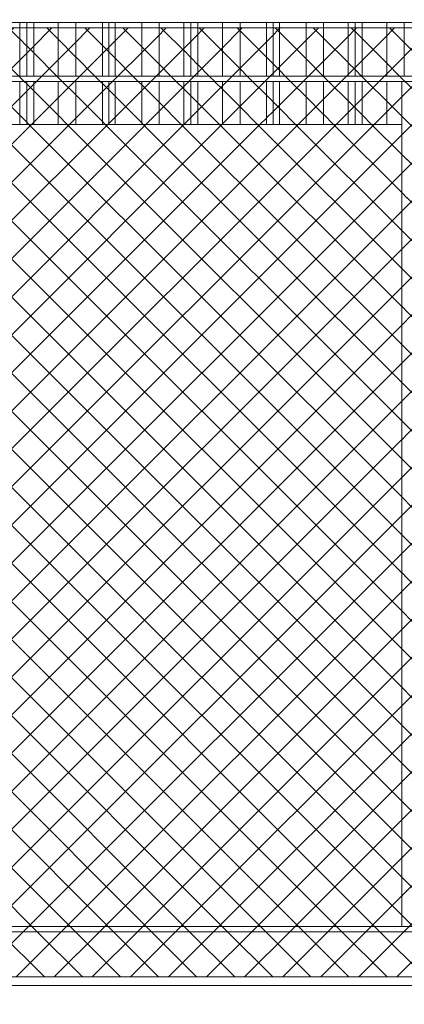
# Model space of a CAD drawing. Header units: millimetres. Extents: x 0 to 1917, y 0 to 847.
# Tile 41 of 230: x 303 to 317, y 679 to 715. Entities that reach past the tile are written whole.
import ezdxf

# ---------------------------------------------------------------- set-up
doc = ezdxf.new("R2010")
doc.units = ezdxf.units.MM
doc.header["$MEASUREMENT"] = 0
doc.set_wipeout_variables(frame=1)
doc.linetypes.add('Wipeout_Contour', pattern=[1000, 0, -1000])
for name, color, linetype in [('Interior - Mobiliário', 7, 'Continuous'), ('Linha & Trama.2D', 7, 'Continuous'), ('Parede.ARQ', 7, 'Continuous')]:
    doc.layers.add(name, color=color, linetype=linetype)

msp = doc.modelspace()

# ---------------------------------------------------------------- wipeouts: each hides what was drawn before it
at = {"color": 254, "linetype": 'Wipeout_Contour', "lineweight": 0, "ltscale": 3078.19317}
msp.add_wipeout([(219.375, 715.528), (219.375, 715.328), (336.975, 715.328), (336.975, 715.528)], dxfattribs=at).dxf.layer = 'Interior - Mobiliário'
at = {"color": 254, "linetype": 'Wipeout_Contour', "lineweight": 0, "ltscale": 3070.00736}
msp.add_wipeout([(219.375, 713.328), (219.375, 713.128), (336.975, 713.128), (336.975, 713.328)], dxfattribs=at).dxf.layer = 'Interior - Mobiliário'
at = {"color": 254, "linetype": 'Wipeout_Contour', "lineweight": 0, "ltscale": 2952.813442}
msp.add_wipeout([(219.375, 681.728), (219.375, 681.528), (336.975, 681.528), (336.975, 681.728)], dxfattribs=at).dxf.layer = 'Interior - Mobiliário'

# ---------------------------------------------------------------- next in the draw order: wipeouts: each hides what was drawn before it
at = {"color": 254, "linetype": 'Wipeout_Contour', "lineweight": 0, "ltscale": 3103.6194}
msp.add_wipeout([(302.795, 715.328), (302.795, 713.328), (303.055, 713.328), (303.055, 715.328)], dxfattribs=at).dxf.layer = 'Interior - Mobiliário'
at = {"color": 254, "linetype": 'Wipeout_Contour', "lineweight": 0, "ltscale": 3064.596054}
msp.add_wipeout([(316.984, 681.728), (317.184, 681.728), (317.184, 713.128), (316.984, 713.128)], dxfattribs=at).dxf.layer = 'Interior - Mobiliário'
at = {"color": 254, "linetype": 'Wipeout_Contour', "lineweight": 0, "ltscale": 3003.885007}
msp.add_wipeout([(336.344, 681.528), (297.823, 681.528), (297.823, 679.528), (336.344, 679.528)], dxfattribs=at).dxf.layer = 'Parede.ARQ'

# ---------------------------------------------------------------- next in the draw order: linework, layer by layer
at = {"layer": 'Interior - Mobiliário', "color": 102, "linetype": 'Continuous', "lineweight": 0}
msp.add_line((302.795, 713.328), (302.795, 715.328), dxfattribs=at)
at = {"layer": 'Interior - Mobiliário', "color": 124, "linetype": 'Continuous', "lineweight": 0}
msp.add_line((219.375, 681.528), (336.975, 681.528), dxfattribs=at)
at = {"layer": 'Linha & Trama.2D', "color": 8, "linetype": 'Continuous', "lineweight": 0}
msp.add_line((220.18, 679.854), (336.344, 679.854), dxfattribs=at)

# ---------------------------------------------------------------- next in the draw order: wipeouts: each hides what was drawn before it
at = {"color": 254, "linetype": 'Wipeout_Contour', "lineweight": 0, "ltscale": 3104.02558}
msp.add_wipeout([(303.055, 715.328), (303.055, 713.328), (303.315, 713.328), (303.315, 715.328)], dxfattribs=at).dxf.layer = 'Interior - Mobiliário'
at = {"color": 254, "linetype": 'Wipeout_Contour', "lineweight": 0, "ltscale": 3046.024318}
msp.add_wipeout([(316.984, 711.528), (297.823, 711.528), (297.823, 681.728), (316.984, 681.728)], dxfattribs=at).dxf.layer = 'Parede.ARQ'
at = {"color": 254, "linetype": 'Wipeout_Contour', "lineweight": 0, "ltscale": 2919.218046}
msp.add_wipeout([(336.975, 679.528), (219.375, 679.528), (219.375, 665.528), (336.975, 665.528)], dxfattribs=at).dxf.layer = 'Parede.ARQ'

# ---------------------------------------------------------------- next in the draw order: linework, layer by layer
at = {"layer": 'Interior - Mobiliário', "color": 102, "linetype": 'Continuous', "lineweight": 0}
msp.add_line((303.055, 713.328), (303.055, 715.328), dxfattribs=at)
at = {"layer": 'Interior - Mobiliário', "color": 124, "linetype": 'Continuous', "lineweight": 0}
msp.add_line((219.375, 681.728), (336.975, 681.728), dxfattribs=at)
at = {"layer": 'Parede.ARQ', "color": 7, "linetype": 'Continuous', "lineweight": 0}
msp.add_line((219.375, 679.528), (336.975, 679.528), dxfattribs=at)

# ---------------------------------------------------------------- next in the draw order: wipeouts: each hides what was drawn before it
at = {"color": 254, "linetype": 'Wipeout_Contour', "lineweight": 0, "ltscale": 3104.944593}
msp.add_wipeout([(303.315, 713.328), (304.23, 713.328), (304.23, 715.328), (303.315, 715.328)], dxfattribs=at).dxf.layer = 'Interior - Mobiliário'
at = {"color": 254, "linetype": 'Wipeout_Contour', "lineweight": 0, "ltscale": 3096.255912}
msp.add_wipeout([(303.055, 713.128), (302.795, 713.128), (302.795, 711.528), (303.055, 711.528)], dxfattribs=at).dxf.layer = 'Interior - Mobiliário'

# ---------------------------------------------------------------- next in the draw order: linework, layer by layer
at = {"layer": 'Interior - Mobiliário', "color": 102, "linetype": 'Continuous', "lineweight": 0}
for p, q in [((303.315, 713.328), (303.315, 715.328)), ((302.795, 711.528), (302.795, 713.128)), ((301.88, 711.528), (302.795, 711.528))]:
    msp.add_line(p, q, dxfattribs=at)

# ---------------------------------------------------------------- next in the draw order: wipeouts: each hides what was drawn before it
at = {"color": 254, "linetype": 'Wipeout_Contour', "lineweight": 0, "ltscale": 3106.170722}
msp.add_wipeout([(304.23, 715.328), (304.23, 713.328), (304.88, 713.328), (304.88, 715.328)], dxfattribs=at).dxf.layer = 'Interior - Mobiliário'
at = {"color": 254, "linetype": 'Wipeout_Contour', "lineweight": 0, "ltscale": 3096.663057}
msp.add_wipeout([(303.055, 711.528), (303.315, 711.528), (303.315, 713.128), (303.055, 713.128)], dxfattribs=at).dxf.layer = 'Interior - Mobiliário'

# ---------------------------------------------------------------- next in the draw order: linework, layer by layer
at = {"layer": 'Interior - Mobiliário', "color": 102, "linetype": 'Continuous', "lineweight": 0}
for p, q in [((304.23, 713.328), (304.23, 715.328)), ((303.055, 711.528), (303.055, 713.128)), ((302.795, 711.528), (303.055, 711.528))]:
    msp.add_line(p, q, dxfattribs=at)

# ---------------------------------------------------------------- next in the draw order: wipeouts: each hides what was drawn before it
at = {"color": 254, "linetype": 'Wipeout_Contour', "lineweight": 0, "ltscale": 3107.454795}
msp.add_wipeout([(305.865, 715.328), (304.88, 715.328), (304.88, 713.328), (305.865, 713.328)], dxfattribs=at).dxf.layer = 'Interior - Mobiliário'
at = {"color": 254, "linetype": 'Wipeout_Contour', "lineweight": 0, "ltscale": 3097.584255}
msp.add_wipeout([(303.315, 711.528), (304.23, 711.528), (304.23, 713.128), (303.315, 713.128)], dxfattribs=at).dxf.layer = 'Interior - Mobiliário'

# ---------------------------------------------------------------- next in the draw order: linework, layer by layer
at = {"layer": 'Interior - Mobiliário', "color": 102, "linetype": 'Continuous', "lineweight": 0}
for p, q in [((304.88, 713.328), (304.88, 715.328)), ((303.315, 711.528), (303.315, 713.128)), ((303.055, 711.528), (303.315, 711.528))]:
    msp.add_line(p, q, dxfattribs=at)

# ---------------------------------------------------------------- next in the draw order: wipeouts: each hides what was drawn before it
at = {"color": 254, "linetype": 'Wipeout_Contour', "lineweight": 0, "ltscale": 3108.418519}
msp.add_wipeout([(306.105, 715.328), (305.865, 715.328), (305.865, 713.328), (306.105, 713.328)], dxfattribs=at).dxf.layer = 'Interior - Mobiliário'
at = {"color": 254, "linetype": 'Wipeout_Contour', "lineweight": 0, "ltscale": 3098.813295}
msp.add_wipeout([(304.23, 711.528), (304.88, 711.528), (304.88, 713.128), (304.23, 713.128)], dxfattribs=at).dxf.layer = 'Interior - Mobiliário'

# ---------------------------------------------------------------- next in the draw order: linework, layer by layer
at = {"layer": 'Interior - Mobiliário', "color": 102, "linetype": 'Continuous', "lineweight": 0}
for p, q in [((305.865, 713.328), (305.865, 715.328)), ((304.23, 711.528), (304.23, 713.128)), ((303.315, 711.528), (304.23, 711.528))]:
    msp.add_line(p, q, dxfattribs=at)

# ---------------------------------------------------------------- next in the draw order: wipeouts: each hides what was drawn before it
at = {"color": 254, "linetype": 'Wipeout_Contour', "lineweight": 0, "ltscale": 3108.796644}
msp.add_wipeout([(306.345, 715.328), (306.105, 715.328), (306.105, 713.328), (306.345, 713.328)], dxfattribs=at).dxf.layer = 'Interior - Mobiliário'
at = {"color": 254, "linetype": 'Wipeout_Contour', "lineweight": 0, "ltscale": 3100.100415}
msp.add_wipeout([(304.88, 713.128), (304.88, 711.528), (305.865, 711.528), (305.865, 713.128)], dxfattribs=at).dxf.layer = 'Interior - Mobiliário'

# ---------------------------------------------------------------- next in the draw order: linework, layer by layer
at = {"layer": 'Interior - Mobiliário', "color": 102, "linetype": 'Continuous', "lineweight": 0}
for p, q in [((306.105, 713.328), (306.105, 715.328)), ((304.88, 711.528), (304.88, 713.128)), ((304.23, 711.528), (304.88, 711.528))]:
    msp.add_line(p, q, dxfattribs=at)

# ---------------------------------------------------------------- next in the draw order: wipeouts: each hides what was drawn before it
at = {"color": 254, "linetype": 'Wipeout_Contour', "lineweight": 0, "ltscale": 3109.762937}
msp.add_wipeout([(306.345, 713.328), (307.33, 713.328), (307.33, 715.328), (306.345, 715.328)], dxfattribs=at).dxf.layer = 'Interior - Mobiliário'
at = {"color": 254, "linetype": 'Wipeout_Contour', "lineweight": 0, "ltscale": 3101.066425}
msp.add_wipeout([(305.865, 711.528), (306.105, 711.528), (306.105, 713.128), (305.865, 713.128)], dxfattribs=at).dxf.layer = 'Interior - Mobiliário'

# ---------------------------------------------------------------- next in the draw order: linework, layer by layer
at = {"layer": 'Interior - Mobiliário', "color": 102, "linetype": 'Continuous', "lineweight": 0}
for p, q in [((306.345, 713.328), (306.345, 715.328)), ((305.865, 711.528), (305.865, 713.128)), ((304.88, 711.528), (305.865, 711.528))]:
    msp.add_line(p, q, dxfattribs=at)

# ---------------------------------------------------------------- next in the draw order: wipeouts: each hides what was drawn before it
at = {"color": 254, "linetype": 'Wipeout_Contour', "lineweight": 0, "ltscale": 3111.054839}
msp.add_wipeout([(307.98, 715.328), (307.33, 715.328), (307.33, 713.328), (307.98, 713.328)], dxfattribs=at).dxf.layer = 'Interior - Mobiliário'
at = {"color": 254, "linetype": 'Wipeout_Contour', "lineweight": 0, "ltscale": 3101.445446}
msp.add_wipeout([(306.105, 711.528), (306.345, 711.528), (306.345, 713.128), (306.105, 713.128)], dxfattribs=at).dxf.layer = 'Interior - Mobiliário'

# ---------------------------------------------------------------- next in the draw order: linework, layer by layer
at = {"layer": 'Interior - Mobiliário', "color": 102, "linetype": 'Continuous', "lineweight": 0}
for p, q in [((307.33, 713.328), (307.33, 715.328)), ((306.105, 711.528), (306.105, 713.128)), ((305.865, 711.528), (306.105, 711.528))]:
    msp.add_line(p, q, dxfattribs=at)

# ---------------------------------------------------------------- next in the draw order: wipeouts: each hides what was drawn before it
at = {"color": 254, "linetype": 'Wipeout_Contour', "lineweight": 0, "ltscale": 3112.294382}
msp.add_wipeout([(307.98, 715.328), (307.98, 713.328), (308.895, 713.328), (308.895, 715.328)], dxfattribs=at).dxf.layer = 'Interior - Mobiliário'
at = {"color": 254, "linetype": 'Wipeout_Contour', "lineweight": 0, "ltscale": 3102.414027}
msp.add_wipeout([(306.345, 711.528), (307.33, 711.528), (307.33, 713.128), (306.345, 713.128)], dxfattribs=at).dxf.layer = 'Interior - Mobiliário'

# ---------------------------------------------------------------- next in the draw order: linework, layer by layer
at = {"layer": 'Interior - Mobiliário', "color": 102, "linetype": 'Continuous', "lineweight": 0}
for p, q in [((307.98, 713.328), (307.98, 715.328)), ((306.345, 711.528), (306.345, 713.128)), ((306.105, 711.528), (306.345, 711.528))]:
    msp.add_line(p, q, dxfattribs=at)

# ---------------------------------------------------------------- next in the draw order: wipeouts: each hides what was drawn before it
at = {"color": 254, "linetype": 'Wipeout_Contour', "lineweight": 0, "ltscale": 3113.226588}
msp.add_wipeout([(308.895, 715.328), (308.895, 713.328), (309.155, 713.328), (309.155, 715.328)], dxfattribs=at).dxf.layer = 'Interior - Mobiliário'
at = {"color": 254, "linetype": 'Wipeout_Contour', "lineweight": 0, "ltscale": 3103.708989}
msp.add_wipeout([(307.33, 711.528), (307.98, 711.528), (307.98, 713.128), (307.33, 713.128)], dxfattribs=at).dxf.layer = 'Interior - Mobiliário'

# ---------------------------------------------------------------- next in the draw order: linework, layer by layer
at = {"layer": 'Interior - Mobiliário', "color": 102, "linetype": 'Continuous', "lineweight": 0}
for p, q in [((308.895, 713.328), (308.895, 715.328)), ((307.33, 711.528), (307.33, 713.128)), ((306.345, 711.528), (307.33, 711.528))]:
    msp.add_line(p, q, dxfattribs=at)

# ---------------------------------------------------------------- next in the draw order: wipeouts: each hides what was drawn before it
at = {"color": 254, "linetype": 'Wipeout_Contour', "lineweight": 0, "ltscale": 3113.639664}
msp.add_wipeout([(309.415, 715.328), (309.155, 715.328), (309.155, 713.328), (309.415, 713.328)], dxfattribs=at).dxf.layer = 'Interior - Mobiliário'
at = {"color": 254, "linetype": 'Wipeout_Contour', "lineweight": 0, "ltscale": 3104.951465}
msp.add_wipeout([(307.98, 711.528), (308.895, 711.528), (308.895, 713.128), (307.98, 713.128)], dxfattribs=at).dxf.layer = 'Interior - Mobiliário'

# ---------------------------------------------------------------- next in the draw order: linework, layer by layer
at = {"layer": 'Interior - Mobiliário', "color": 102, "linetype": 'Continuous', "lineweight": 0}
for p, q in [((309.155, 713.328), (309.155, 715.328)), ((307.98, 711.528), (307.98, 713.128)), ((307.33, 711.528), (307.98, 711.528))]:
    msp.add_line(p, q, dxfattribs=at)

# ---------------------------------------------------------------- next in the draw order: wipeouts: each hides what was drawn before it
at = {"color": 254, "linetype": 'Wipeout_Contour', "lineweight": 0, "ltscale": 3114.574246}
msp.add_wipeout([(309.415, 713.328), (310.33, 713.328), (310.33, 715.328), (309.415, 715.328)], dxfattribs=at).dxf.layer = 'Interior - Mobiliário'
at = {"color": 254, "linetype": 'Wipeout_Contour', "lineweight": 0, "ltscale": 3105.885874}
msp.add_wipeout([(309.155, 713.128), (308.895, 713.128), (308.895, 711.528), (309.155, 711.528)], dxfattribs=at).dxf.layer = 'Interior - Mobiliário'

# ---------------------------------------------------------------- next in the draw order: linework, layer by layer
at = {"layer": 'Interior - Mobiliário', "color": 102, "linetype": 'Continuous', "lineweight": 0}
for p, q in [((309.415, 713.328), (309.415, 715.328)), ((308.895, 711.528), (308.895, 713.128)), ((307.98, 711.528), (308.895, 711.528))]:
    msp.add_line(p, q, dxfattribs=at)

# ---------------------------------------------------------------- next in the draw order: wipeouts: each hides what was drawn before it
at = {"color": 254, "linetype": 'Wipeout_Contour', "lineweight": 0, "ltscale": 3115.821099}
msp.add_wipeout([(310.33, 715.328), (310.33, 713.328), (310.98, 713.328), (310.98, 715.328)], dxfattribs=at).dxf.layer = 'Interior - Mobiliário'
at = {"color": 254, "linetype": 'Wipeout_Contour', "lineweight": 0, "ltscale": 3106.299927}
msp.add_wipeout([(309.155, 711.528), (309.415, 711.528), (309.415, 713.128), (309.155, 713.128)], dxfattribs=at).dxf.layer = 'Interior - Mobiliário'

# ---------------------------------------------------------------- next in the draw order: linework, layer by layer
at = {"layer": 'Interior - Mobiliário', "color": 102, "linetype": 'Continuous', "lineweight": 0}
for p, q in [((310.33, 713.328), (310.33, 715.328)), ((309.155, 711.528), (309.155, 713.128)), ((308.895, 711.528), (309.155, 711.528))]:
    msp.add_line(p, q, dxfattribs=at)

# ---------------------------------------------------------------- next in the draw order: wipeouts: each hides what was drawn before it
at = {"color": 254, "linetype": 'Wipeout_Contour', "lineweight": 0, "ltscale": 3117.126788}
msp.add_wipeout([(310.98, 713.328), (311.965, 713.328), (311.965, 715.328), (310.98, 715.328)], dxfattribs=at).dxf.layer = 'Interior - Mobiliário'
at = {"color": 254, "linetype": 'Wipeout_Contour', "lineweight": 0, "ltscale": 3107.236716}
msp.add_wipeout([(309.415, 713.128), (309.415, 711.528), (310.33, 711.528), (310.33, 713.128)], dxfattribs=at).dxf.layer = 'Interior - Mobiliário'

# ---------------------------------------------------------------- next in the draw order: linework, layer by layer
at = {"layer": 'Interior - Mobiliário', "color": 102, "linetype": 'Continuous', "lineweight": 0}
for p, q in [((310.98, 713.328), (310.98, 715.328)), ((309.415, 711.528), (309.415, 713.128)), ((309.155, 711.528), (309.415, 711.528))]:
    msp.add_line(p, q, dxfattribs=at)

# ---------------------------------------------------------------- next in the draw order: wipeouts: each hides what was drawn before it
at = {"color": 254, "linetype": 'Wipeout_Contour', "lineweight": 0, "ltscale": 3118.106703}
msp.add_wipeout([(311.965, 715.328), (311.965, 713.328), (312.205, 713.328), (312.205, 715.328)], dxfattribs=at).dxf.layer = 'Interior - Mobiliário'
at = {"color": 254, "linetype": 'Wipeout_Contour', "lineweight": 0, "ltscale": 3108.486512}
msp.add_wipeout([(310.33, 711.528), (310.98, 711.528), (310.98, 713.128), (310.33, 713.128)], dxfattribs=at).dxf.layer = 'Interior - Mobiliário'

# ---------------------------------------------------------------- next in the draw order: linework, layer by layer
at = {"layer": 'Interior - Mobiliário', "color": 102, "linetype": 'Continuous', "lineweight": 0}
for p, q in [((311.965, 713.328), (311.965, 715.328)), ((310.33, 711.528), (310.33, 713.128)), ((309.415, 711.528), (310.33, 711.528))]:
    msp.add_line(p, q, dxfattribs=at)

# ---------------------------------------------------------------- next in the draw order: wipeouts: each hides what was drawn before it
at = {"color": 254, "linetype": 'Wipeout_Contour', "lineweight": 0, "ltscale": 3118.491165}
msp.add_wipeout([(312.205, 715.328), (312.205, 713.328), (312.445, 713.328), (312.445, 715.328)], dxfattribs=at).dxf.layer = 'Interior - Mobiliário'
at = {"color": 254, "linetype": 'Wipeout_Contour', "lineweight": 0, "ltscale": 3109.795279}
msp.add_wipeout([(310.98, 711.528), (311.965, 711.528), (311.965, 713.128), (310.98, 713.128)], dxfattribs=at).dxf.layer = 'Interior - Mobiliário'

# ---------------------------------------------------------------- next in the draw order: linework, layer by layer
at = {"layer": 'Interior - Mobiliário', "color": 102, "linetype": 'Continuous', "lineweight": 0}
for p, q in [((312.205, 713.328), (312.205, 715.328)), ((310.98, 711.528), (310.98, 713.128)), ((310.33, 711.528), (310.98, 711.528))]:
    msp.add_line(p, q, dxfattribs=at)

# ---------------------------------------------------------------- next in the draw order: wipeouts: each hides what was drawn before it
at = {"color": 254, "linetype": 'Wipeout_Contour', "lineweight": 0, "ltscale": 3119.47361}
msp.add_wipeout([(312.445, 715.328), (312.445, 713.328), (313.43, 713.328), (313.43, 715.328)], dxfattribs=at).dxf.layer = 'Interior - Mobiliário'
at = {"color": 254, "linetype": 'Wipeout_Contour', "lineweight": 0, "ltscale": 3110.777504}
msp.add_wipeout([(311.965, 713.128), (311.965, 711.528), (312.205, 711.528), (312.205, 713.128)], dxfattribs=at).dxf.layer = 'Interior - Mobiliário'

# ---------------------------------------------------------------- next in the draw order: linework, layer by layer
at = {"layer": 'Interior - Mobiliário', "color": 102, "linetype": 'Continuous', "lineweight": 0}
for p, q in [((312.445, 713.328), (312.445, 715.328)), ((311.965, 711.528), (311.965, 713.128)), ((310.98, 711.528), (311.965, 711.528))]:
    msp.add_line(p, q, dxfattribs=at)

# ---------------------------------------------------------------- next in the draw order: wipeouts: each hides what was drawn before it
at = {"color": 254, "linetype": 'Wipeout_Contour', "lineweight": 0, "ltscale": 3120.787063}
msp.add_wipeout([(314.08, 715.328), (313.43, 715.328), (313.43, 713.328), (314.08, 713.328)], dxfattribs=at).dxf.layer = 'Interior - Mobiliário'
at = {"color": 254, "linetype": 'Wipeout_Contour', "lineweight": 0, "ltscale": 3111.162872}
msp.add_wipeout([(312.205, 713.128), (312.205, 711.528), (312.445, 711.528), (312.445, 713.128)], dxfattribs=at).dxf.layer = 'Interior - Mobiliário'

# ---------------------------------------------------------------- next in the draw order: linework, layer by layer
at = {"layer": 'Interior - Mobiliário', "color": 102, "linetype": 'Continuous', "lineweight": 0}
for p, q in [((313.43, 713.328), (313.43, 715.328)), ((312.205, 711.528), (312.205, 713.128)), ((311.965, 711.528), (312.205, 711.528))]:
    msp.add_line(p, q, dxfattribs=at)

# ---------------------------------------------------------------- next in the draw order: wipeouts: each hides what was drawn before it
at = {"color": 254, "linetype": 'Wipeout_Contour', "lineweight": 0, "ltscale": 3122.047201}
msp.add_wipeout([(314.08, 713.328), (314.995, 713.328), (314.995, 715.328), (314.08, 715.328)], dxfattribs=at).dxf.layer = 'Interior - Mobiliário'
at = {"color": 254, "linetype": 'Wipeout_Contour', "lineweight": 0, "ltscale": 3112.147629}
msp.add_wipeout([(312.445, 711.528), (313.43, 711.528), (313.43, 713.128), (312.445, 713.128)], dxfattribs=at).dxf.layer = 'Interior - Mobiliário'

# ---------------------------------------------------------------- next in the draw order: linework, layer by layer
at = {"layer": 'Interior - Mobiliário', "color": 102, "linetype": 'Continuous', "lineweight": 0}
for p, q in [((314.08, 713.328), (314.08, 715.328)), ((312.445, 711.528), (312.445, 713.128)), ((312.205, 711.528), (312.445, 711.528))]:
    msp.add_line(p, q, dxfattribs=at)

# ---------------------------------------------------------------- next in the draw order: wipeouts: each hides what was drawn before it
at = {"color": 254, "linetype": 'Wipeout_Contour', "lineweight": 0, "ltscale": 3122.994864}
msp.add_wipeout([(314.995, 715.328), (314.995, 713.328), (315.255, 713.328), (315.255, 715.328)], dxfattribs=at).dxf.layer = 'Interior - Mobiliário'
at = {"color": 254, "linetype": 'Wipeout_Contour', "lineweight": 0, "ltscale": 3113.464173}
msp.add_wipeout([(313.43, 711.528), (314.08, 711.528), (314.08, 713.128), (313.43, 713.128)], dxfattribs=at).dxf.layer = 'Interior - Mobiliário'

# ---------------------------------------------------------------- next in the draw order: linework, layer by layer
at = {"layer": 'Interior - Mobiliário', "color": 102, "linetype": 'Continuous', "lineweight": 0}
for p, q in [((314.995, 713.328), (314.995, 715.328)), ((313.43, 711.528), (313.43, 713.128)), ((312.445, 711.528), (313.43, 711.528))]:
    msp.add_line(p, q, dxfattribs=at)

# ---------------------------------------------------------------- next in the draw order: wipeouts: each hides what was drawn before it
at = {"color": 254, "linetype": 'Wipeout_Contour', "lineweight": 0, "ltscale": 3123.414773}
msp.add_wipeout([(315.255, 713.328), (315.515, 713.328), (315.515, 715.328), (315.255, 715.328)], dxfattribs=at).dxf.layer = 'Interior - Mobiliário'
at = {"color": 254, "linetype": 'Wipeout_Contour', "lineweight": 0, "ltscale": 3114.727274}
msp.add_wipeout([(314.08, 711.528), (314.995, 711.528), (314.995, 713.128), (314.08, 713.128)], dxfattribs=at).dxf.layer = 'Interior - Mobiliário'

# ---------------------------------------------------------------- next in the draw order: linework, layer by layer
at = {"layer": 'Interior - Mobiliário', "color": 102, "linetype": 'Continuous', "lineweight": 0}
for p, q in [((315.255, 713.328), (315.255, 715.328)), ((314.08, 711.528), (314.08, 713.128)), ((313.43, 711.528), (314.08, 711.528))]:
    msp.add_line(p, q, dxfattribs=at)

# ---------------------------------------------------------------- next in the draw order: wipeouts: each hides what was drawn before it
at = {"color": 254, "linetype": 'Wipeout_Contour', "lineweight": 0, "ltscale": 3124.364778}
msp.add_wipeout([(315.515, 713.328), (316.43, 713.328), (316.43, 715.328), (315.515, 715.328)], dxfattribs=at).dxf.layer = 'Interior - Mobiliário'
at = {"color": 254, "linetype": 'Wipeout_Contour', "lineweight": 0, "ltscale": 3115.677162}
msp.add_wipeout([(315.255, 713.128), (314.995, 713.128), (314.995, 711.528), (315.255, 711.528)], dxfattribs=at).dxf.layer = 'Interior - Mobiliário'

# ---------------------------------------------------------------- next in the draw order: linework, layer by layer
at = {"layer": 'Interior - Mobiliário', "color": 102, "linetype": 'Continuous', "lineweight": 0}
for p, q in [((315.515, 713.328), (315.515, 715.328)), ((314.995, 711.528), (314.995, 713.128)), ((314.08, 711.528), (314.995, 711.528))]:
    msp.add_line(p, q, dxfattribs=at)

# ---------------------------------------------------------------- next in the draw order: wipeouts: each hides what was drawn before it
at = {"color": 254, "linetype": 'Wipeout_Contour', "lineweight": 0, "ltscale": 3125.632165}
msp.add_wipeout([(317.08, 715.328), (316.43, 715.328), (316.43, 713.328), (317.08, 713.328)], dxfattribs=at).dxf.layer = 'Interior - Mobiliário'
at = {"color": 254, "linetype": 'Wipeout_Contour', "lineweight": 0, "ltscale": 3116.098057}
msp.add_wipeout([(315.255, 713.128), (315.255, 711.528), (315.515, 711.528), (315.515, 713.128)], dxfattribs=at).dxf.layer = 'Interior - Mobiliário'

# ---------------------------------------------------------------- next in the draw order: linework, layer by layer
at = {"layer": 'Interior - Mobiliário', "color": 124, "linetype": 'Continuous', "lineweight": 0}
for p, q in [((219.375, 715.328), (336.975, 715.328)), ((219.375, 713.328), (336.975, 713.328))]:
    msp.add_line(p, q, dxfattribs=at)
at = {"layer": 'Interior - Mobiliário', "color": 102, "linetype": 'Continuous', "lineweight": 0}
for p, q in [((316.43, 713.328), (316.43, 715.328)), ((317.08, 713.328), (317.08, 715.328)), ((315.255, 711.528), (315.255, 713.128)), ((314.995, 711.528), (315.255, 711.528))]:
    msp.add_line(p, q, dxfattribs=at)
at = {"layer": 'Linha & Trama.2D', "color": 8, "linetype": 'Continuous', "lineweight": 0}
msp.add_line((336.344, 715.122), (220.18, 715.122), dxfattribs=at)

# ---------------------------------------------------------------- next in the draw order: wipeouts: each hides what was drawn before it
at = {"color": 254, "linetype": 'Wipeout_Contour', "lineweight": 0, "ltscale": 3117.050293}
msp.add_wipeout([(315.515, 713.128), (315.515, 711.528), (316.43, 711.528), (316.43, 713.128)], dxfattribs=at).dxf.layer = 'Interior - Mobiliário'

# ---------------------------------------------------------------- next in the draw order: linework, layer by layer
at = {"layer": 'Interior - Mobiliário', "color": 102, "linetype": 'Continuous', "lineweight": 0}
for p, q in [((315.515, 711.528), (315.515, 713.128)), ((315.255, 711.528), (315.515, 711.528))]:
    msp.add_line(p, q, dxfattribs=at)

# ---------------------------------------------------------------- next in the draw order: wipeouts: each hides what was drawn before it
at = {"color": 254, "linetype": 'Wipeout_Contour', "lineweight": 0, "ltscale": 3118.241853}
msp.add_wipeout([(316.984, 713.128), (316.43, 713.128), (316.43, 711.528), (316.984, 711.528)], dxfattribs=at).dxf.layer = 'Interior - Mobiliário'

# ---------------------------------------------------------------- next in the draw order: hatches: boundary and pattern name
at = {"layer": 'Linha & Trama.2D', "linetype": 'Continuous', "lineweight": 0}
h = msp.add_hatch(dxfattribs=at)
h.set_pattern_fill('GRELHA_5X5_DIAGONAL_0007', color=30, style=0, pattern_type=2)
h.set_pattern_definition([(45, (-3460.7426, 665.528), (-0.70710678, 0.70710678), []), (135, (-3460.7426, 665.528), (0.70710678, 0.70710678), [])])
h.paths.add_polyline_path([(220.18, 679.854), (336.344, 679.854), (336.344, 715.122), (220.18, 715.122)])

# ---------------------------------------------------------------- next in the draw order: linework, layer by layer
at = {"layer": 'Interior - Mobiliário', "color": 124, "linetype": 'Continuous', "lineweight": 0}
for p, q in [((219.375, 713.128), (336.975, 713.128)), ((316.984, 681.728), (316.984, 713.128))]:
    msp.add_line(p, q, dxfattribs=at)
at = {"layer": 'Interior - Mobiliário', "color": 102, "linetype": 'Continuous', "lineweight": 0}
for p, q in [((316.43, 711.528), (316.43, 713.128)), ((315.515, 711.528), (316.43, 711.528)), ((316.43, 711.528), (316.984, 711.528))]:
    msp.add_line(p, q, dxfattribs=at)

doc.saveas('drawing.dxf')
